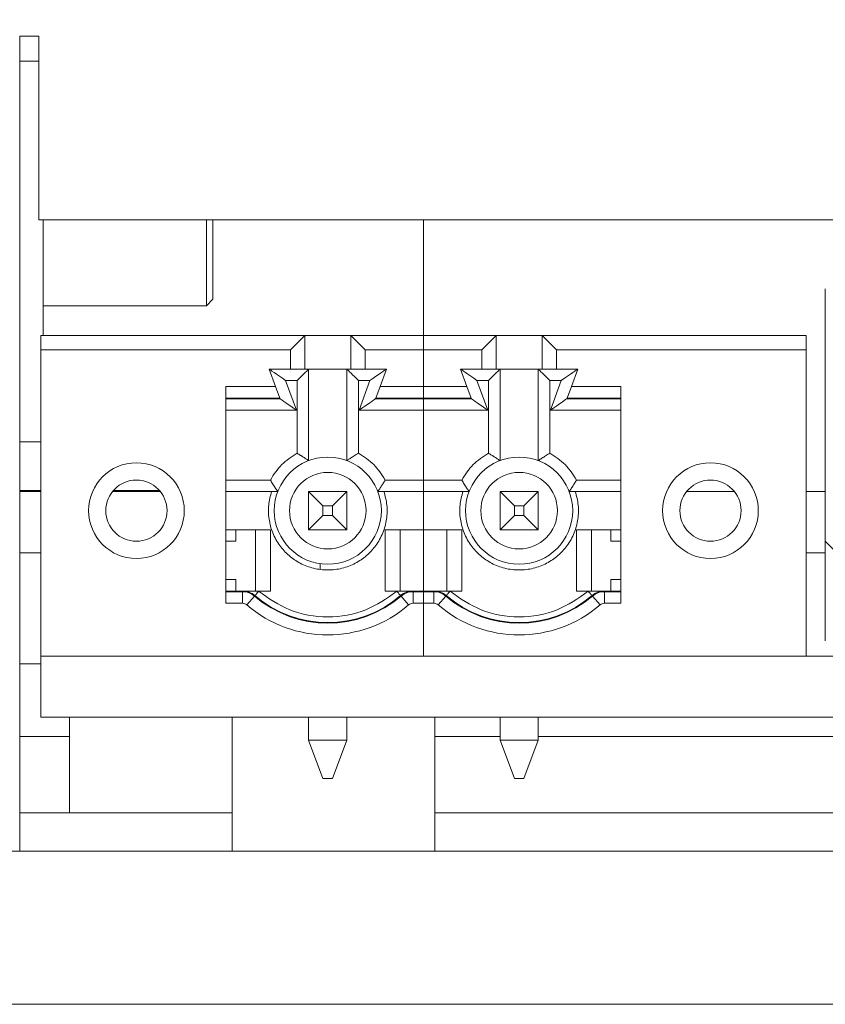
# Model space of a CAD drawing. Header units: millimetres. Extents: x 0 to 594, y 0 to 420.
# Tile 3 of 9: x 229 to 250, y 122 to 148. Entities that reach past the tile are written whole.
import ezdxf

# ---------------------------------------------------------------- set-up
doc = ezdxf.new("R2010")
doc.units = ezdxf.units.MM
doc.header["$PDSIZE"] = -1
doc.styles.get("Standard").update_dxf_attribs({"font": 'txt.shx', "bigfont": 'whgtxt.shx'})
doc.dimstyles.new('ISO-25', dxfattribs={"dimtxt": 2.5, "dimasz": 2.5, "dimexe": 1.25, "dimexo": 0.625, "dimtad": 1, "dimtxsty": 'Standard', "dimcen": 2.5, "dimadec": 0, "dimazin": 0, "dimtfac": 1, "dimtmove": 0, "dimatfit": 3, "dimfxl": 0, "dimarcsym": 0})

# ---------------------------------------------------------------- blocks, each defined once
blk = doc.blocks.new('*D28')
at = {"color": 8, "lineweight": -2}
for p, q in [((222.616, 143.555), (222.616, 160.622)), ((349.616, 143.555), (349.616, 160.622)), ((226.616, 158.622), (345.616, 158.622))]:
    blk.add_line(p, q, dxfattribs=at)
at = {"color": 8}
for points in [[(226.616, 159.289), (226.616, 157.955), (222.616, 158.622)], [(345.616, 159.289), (345.616, 157.955), (349.616, 158.622)]]:
    blk.add_solid(points, dxfattribs=at)
at = {"layer": 'Defpoints', "color": 0}
for p in [(349.616, 158.622), (222.616, 141.555), (349.616, 141.555)]:
    blk.add_point(p, dxfattribs=at)
at = {"color": 3, "insert": (286.116, 162.622), "char_height": 4, "attachment_point": 5}
blk.add_mtext('\\A1;127', dxfattribs=at)

msp = doc.modelspace()

# ---------------------------------------------------------------- linework, layer by layer
at = {"color": 7, "linetype": 'Continuous', "lineweight": 15}
for p, q in [((229.0656, 147.5549), (228.5656, 147.5549)), ((228.5656, 126.2549), (228.5656, 147.5549)), ((229.0656, 147.5549), (229.0656, 142.7549)), ((229.0656, 142.7549), (281.1156, 142.7549)), ((229.1756, 139.7299), (229.1756, 142.7549)), ((233.4435, 140.5075), (233.4435, 142.7549)), ((233.6156, 140.6796), (233.6156, 142.7549)), ((239.1156, 139.7299), (239.1156, 142.7549)), ((249.6156, 140.9549), (249.6156, 134.3549)), ((229.1756, 140.5075), (233.4435, 140.5075)), ((233.4435, 140.5075), (233.6156, 140.6796)), ((236.0156, 139.7299), (229.1156, 139.7299)), ((229.1156, 139.7299), (229.1156, 139.3548)), ((235.6404, 139.3548), (236.0156, 139.7299)), ((236.0156, 139.7299), (236.0156, 138.8549)), ((236.0156, 139.7299), (237.2156, 139.7299)), ((237.2156, 139.7299), (237.5907, 139.3548)), ((237.2156, 139.7299), (237.2156, 138.8549)), ((237.2156, 139.7299), (239.1156, 139.7299)), ((239.1156, 139.7299), (241.0156, 139.7299)), ((239.1156, 139.7299), (239.1156, 139.3548)), ((240.6404, 139.3548), (241.0156, 139.7299)), ((241.0156, 138.8549), (241.0156, 139.7299)), ((241.0156, 139.7299), (242.2156, 139.7299)), ((242.2156, 139.7299), (242.5907, 139.3548)), ((242.2156, 138.8549), (242.2156, 139.7299)), ((249.1156, 139.7299), (242.2156, 139.7299)), ((249.1156, 139.3548), (249.1156, 139.7299)), ((229.1156, 131.3549), (229.1156, 139.3548)), ((235.6404, 139.3548), (229.1156, 139.3548)), ((235.6404, 138.8549), (235.6404, 139.3548)), ((237.5907, 139.3548), (237.5907, 138.8549)), ((237.5907, 139.3548), (239.1156, 139.3548)), ((239.1156, 139.3548), (239.1156, 138.4014)), ((239.1156, 139.3548), (240.6404, 139.3548)), ((240.6404, 138.8549), (240.6404, 139.3548)), ((242.5907, 139.3548), (242.5907, 138.8549)), ((249.1156, 139.3548), (242.5907, 139.3548)), ((249.1156, 131.3549), (249.1156, 139.3548)), ((235.0856, 138.8549), (235.6404, 138.8549)), ((235.2506, 138.4014), (235.0856, 138.8549)), ((235.6404, 138.8549), (236.0156, 138.8549)), ((236.0156, 138.8549), (237.2156, 138.8549)), ((236.1156, 136.4626), (236.1156, 138.8549)), ((237.1156, 136.4626), (237.1156, 138.8549)), ((237.5907, 138.8549), (237.2156, 138.8549)), ((237.5907, 138.8549), (238.1456, 138.8549)), ((238.1456, 138.8549), (237.9805, 138.4014)), ((240.0856, 138.8549), (240.6404, 138.8549)), ((240.2506, 138.4014), (240.0856, 138.8549)), ((241.0156, 138.8549), (240.6404, 138.8549)), ((241.0156, 138.8549), (242.2156, 138.8549)), ((241.1156, 138.8549), (241.1156, 136.4626)), ((242.1156, 138.8549), (242.1156, 136.4626)), ((242.2156, 138.8549), (242.5907, 138.8549)), ((242.5907, 138.8549), (243.1456, 138.8549)), ((243.1456, 138.8549), (242.9805, 138.4014)), ((235.7961, 137.7799), (235.514, 138.5549)), ((235.514, 138.5549), (235.8156, 138.5549)), ((235.8156, 138.5549), (235.8156, 136.6549)), ((237.4156, 138.5549), (237.4156, 136.6549)), ((237.4156, 138.5549), (237.7171, 138.5549)), ((237.7171, 138.5549), (237.435, 137.7799)), ((240.514, 138.5549), (240.8156, 138.5549)), ((240.7961, 137.7799), (240.514, 138.5549)), ((240.8156, 136.6549), (240.8156, 138.5549)), ((242.4156, 136.6549), (242.4156, 138.5549)), ((242.4156, 138.5549), (242.7171, 138.5549)), ((242.7171, 138.5549), (242.435, 137.7799)), ((233.9556, 138.4014), (235.2506, 138.4014)), ((233.9556, 132.7333), (233.9556, 138.4014)), ((235.3614, 138.0969), (235.2506, 138.4014)), ((237.8697, 138.0969), (237.9805, 138.4014)), ((237.9805, 138.4014), (239.1156, 138.4014)), ((239.1156, 138.4014), (240.2506, 138.4014)), ((239.1156, 138.0969), (239.1156, 138.4014)), ((240.2506, 138.4014), (240.3614, 138.0969)), ((242.9805, 138.4014), (242.8697, 138.0969)), ((242.9805, 138.4014), (244.2756, 138.4014)), ((244.2756, 138.4014), (244.2756, 132.7333)), ((235.3614, 138.0969), (233.9556, 138.0969)), ((233.9556, 138.0799), (235.3676, 138.0799)), ((237.8635, 138.0799), (239.1156, 138.0799)), ((239.1156, 138.0969), (237.8697, 138.0969)), ((240.3614, 138.0969), (239.1156, 138.0969)), ((239.1156, 138.0969), (239.1156, 138.0799)), ((239.1156, 138.0799), (240.3676, 138.0799)), ((239.1156, 137.7799), (239.1156, 138.0799)), ((242.8635, 138.0799), (244.2756, 138.0799)), ((244.2756, 138.0969), (242.8697, 138.0969)), ((233.9556, 137.7799), (235.7961, 137.7799)), ((239.1156, 137.7799), (237.435, 137.7799)), ((240.7961, 137.7799), (239.1156, 137.7799)), ((239.1156, 135.9549), (239.1156, 137.7799)), ((242.435, 137.7799), (244.2756, 137.7799)), ((235.1156, 135.9549), (233.9556, 135.9549)), ((238.1156, 135.9549), (239.1156, 135.9549)), ((239.1156, 135.9549), (240.1156, 135.9549)), ((239.1156, 135.6549), (239.1156, 135.9549)), ((244.2756, 135.9549), (243.1156, 135.9549)), ((228.5656, 135.6782), (229.1156, 135.6782)), ((228.5656, 135.6549), (229.1156, 135.6549)), ((230.9911, 135.6549), (232.2401, 135.6549)), ((231.0296, 135.6782), (232.2119, 135.6782)), ((235.1484, 135.6549), (233.9556, 135.6549)), ((236.1156, 134.6549), (236.1156, 135.6549)), ((236.1156, 135.6549), (236.4906, 135.2799)), ((236.1156, 135.6549), (237.1156, 135.6549)), ((237.1156, 135.6549), (236.7406, 135.2799)), ((237.1156, 135.6549), (237.1156, 134.6549)), ((239.1156, 135.6549), (238.0827, 135.6549)), ((240.1484, 135.6549), (239.1156, 135.6549)), ((239.1156, 135.6549), (239.1156, 134.6549)), ((241.1156, 134.6549), (241.1156, 135.6549)), ((241.1156, 135.6549), (241.4906, 135.2799)), ((241.1156, 135.6549), (242.1156, 135.6549)), ((242.1156, 135.6549), (241.7406, 135.2799)), ((242.1156, 135.6549), (242.1156, 134.6549)), ((244.2756, 135.6549), (243.0827, 135.6549)), ((245.9911, 135.6549), (247.2401, 135.6549)), ((249.1156, 135.6549), (249.6156, 135.6549)), ((236.4906, 135.2799), (236.4906, 135.0299)), ((236.7406, 135.2799), (236.4906, 135.2799)), ((236.7406, 135.0299), (236.7406, 135.2799)), ((241.4906, 135.2799), (241.4906, 135.0299)), ((241.7406, 135.2799), (241.4906, 135.2799)), ((241.7406, 135.0299), (241.7406, 135.2799)), ((236.4906, 135.0299), (236.1156, 134.6549)), ((236.4906, 135.0299), (236.7406, 135.0299)), ((236.7406, 135.0299), (237.1156, 134.6549)), ((241.4906, 135.0299), (241.1156, 134.6549)), ((241.4906, 135.0299), (241.7406, 135.0299)), ((241.7406, 135.0299), (242.1156, 134.6549)), ((233.9556, 134.6549), (235.1156, 134.6549)), ((234.2156, 134.6549), (234.2156, 134.3549)), ((234.7269, 133.0549), (234.7269, 134.6549)), ((235.1156, 134.6549), (235.1156, 133.0549)), ((237.1156, 134.6549), (236.1156, 134.6549)), ((238.1156, 133.0549), (238.1156, 134.6549)), ((238.1156, 134.6549), (239.1156, 134.6549)), ((238.5042, 134.6549), (238.5042, 133.0549)), ((239.1156, 134.6549), (240.1156, 134.6549)), ((239.1156, 133.0549), (239.1156, 134.6549)), ((239.7269, 133.0549), (239.7269, 134.6549)), ((240.1156, 134.6549), (240.1156, 133.0549)), ((242.1156, 134.6549), (241.1156, 134.6549)), ((243.1156, 134.6549), (244.2756, 134.6549)), ((243.1156, 133.0549), (243.1156, 134.6549)), ((243.5042, 134.6549), (243.5042, 133.0549)), ((244.0156, 134.3549), (244.0156, 134.6549)), ((233.9556, 134.3549), (234.2156, 134.3549)), ((244.0156, 134.3549), (244.2756, 134.3549)), ((249.6156, 134.3549), (250.1156, 133.8549)), ((249.6156, 134.3549), (249.6156, 131.7549)), ((228.5656, 134.0549), (229.1156, 134.0549)), ((249.1156, 134.0549), (249.6156, 134.0549)), ((236.4156, 133.6299), (236.4156, 133.7692)), ((233.9556, 133.3549), (234.2156, 133.3549)), ((234.2156, 133.3549), (234.2156, 133.0549)), ((244.0156, 133.3549), (244.2756, 133.3549)), ((244.0156, 133.0549), (244.0156, 133.3549)), ((234.3861, 133.0549), (233.9556, 133.0549)), ((234.3861, 133.0378), (233.9556, 133.0378)), ((234.3861, 133.0378), (234.3861, 133.0549)), ((234.3861, 132.7333), (234.3861, 133.0378)), ((234.8014, 133.0549), (234.8092, 133.0483)), ((235.1156, 133.0549), (234.8014, 133.0549)), ((238.4297, 133.0549), (238.1156, 133.0549)), ((238.4219, 133.0483), (238.4297, 133.0549)), ((238.8451, 133.0378), (238.8451, 133.0549)), ((239.1156, 133.0549), (238.8451, 133.0549)), ((238.8451, 132.7333), (238.8451, 133.0378)), ((239.1156, 133.0378), (238.8451, 133.0378)), ((239.3861, 133.0549), (239.1156, 133.0549)), ((239.1156, 133.0549), (239.1156, 133.0378)), ((239.1156, 133.0378), (239.1156, 132.7333)), ((239.3861, 133.0378), (239.1156, 133.0378)), ((239.3861, 133.0378), (239.3861, 133.0549)), ((239.3861, 132.7333), (239.3861, 133.0378)), ((239.8014, 133.0549), (239.8092, 133.0483)), ((240.1156, 133.0549), (239.8014, 133.0549)), ((243.4297, 133.0549), (243.1156, 133.0549)), ((243.4219, 133.0483), (243.4297, 133.0549)), ((243.8451, 133.0378), (243.8451, 133.0549)), ((244.2756, 133.0549), (243.8451, 133.0549)), ((243.8451, 132.7333), (243.8451, 133.0378)), ((244.2756, 133.0378), (243.8451, 133.0378)), ((234.5022, 132.6904), (234.7005, 132.9215)), ((238.5307, 132.9215), (238.7289, 132.6904)), ((239.5022, 132.6904), (239.7005, 132.9215)), ((243.5307, 132.9215), (243.7289, 132.6904)), ((234.3861, 132.7333), (233.9556, 132.7333)), ((239.1156, 132.7333), (238.8451, 132.7333)), ((239.1156, 132.7333), (239.1156, 131.3549)), ((239.3861, 132.7333), (239.1156, 132.7333)), ((244.2756, 132.7333), (243.8451, 132.7333)), ((239.1156, 131.3549), (229.1156, 131.3549)), ((229.1156, 131.3549), (229.1156, 129.7549)), ((249.1156, 131.3549), (239.1156, 131.3549)), ((249.1156, 131.3549), (343.1156, 131.3549)), ((228.5656, 131.1549), (229.1156, 131.1549)), ((229.1156, 129.7549), (343.1156, 129.7549)), ((229.8656, 129.7549), (229.8656, 127.2549)), ((234.1156, 129.7549), (234.1156, 126.2549)), ((236.1156, 129.1549), (236.1156, 129.7549)), ((237.1156, 129.7549), (237.1156, 129.1549)), ((239.4156, 126.2549), (239.4156, 129.7549)), ((241.1156, 129.1549), (241.1156, 129.7549)), ((242.1156, 129.7549), (242.1156, 129.1549)), ((228.5656, 129.2549), (229.8656, 129.2549)), ((239.4156, 129.2549), (241.1156, 129.2549)), ((242.1156, 129.2549), (250.5556, 129.2549)), ((236.1156, 129.1549), (236.4906, 128.1549)), ((236.1156, 129.1549), (237.1156, 129.1549)), ((236.7406, 128.1549), (237.1156, 129.1549)), ((241.1156, 129.1549), (242.1156, 129.1549)), ((241.1156, 129.1549), (241.4906, 128.1549)), ((241.7406, 128.1549), (242.1156, 129.1549)), ((236.7406, 128.1549), (236.4906, 128.1549)), ((241.7406, 128.1549), (241.4906, 128.1549)), ((228.5656, 127.2549), (234.1156, 127.2549)), ((239.4156, 127.2549), (336.6156, 127.2549)), ((219.1156, 126.2549), (353.1156, 126.2549)), ((227.3656, 126.2549), (228.5656, 126.2549)), ((219.1156, 122.2549), (353.1156, 122.2549))]:
    msp.add_line(p, q, dxfattribs=at)
at = {"color": 8, "linetype": 'Continuous', "lineweight": 15}
for p, q in [((229.0656, 146.9049), (228.5656, 146.9049)), ((229.1156, 136.9549), (228.5656, 136.9549))]:
    msp.add_line(p, q, dxfattribs=at)
at = {"color": 7, "linetype": 'Continuous', "lineweight": 15, "flags": 128}
for points in [[(235.514, 138.5549), (235.4304, 138.6134), (235.35, 138.6697), (235.276, 138.7216), (235.211, 138.767), (235.1578, 138.8043), (235.1182, 138.8321), (235.0938, 138.8491), (235.0856, 138.8549)], [(235.8156, 138.5549), (235.8741, 138.6134), (235.9304, 138.6697), (235.9822, 138.7216), (236.0277, 138.767), (236.065, 138.8043), (236.0927, 138.8321), (236.1098, 138.8491), (236.1156, 138.8549)], [(237.1156, 138.8549), (237.1201, 138.8503), (237.1337, 138.8368), (237.1558, 138.8147), (237.1857, 138.7847), (237.2227, 138.7477), (237.2656, 138.7049), (237.313, 138.6575), (237.3635, 138.607), (237.4156, 138.5549)], [(238.1456, 138.8549), (238.1391, 138.8503), (238.1197, 138.8368), (238.0882, 138.8147), (238.0453, 138.7847), (237.9925, 138.7477), (237.9313, 138.7049), (237.8637, 138.6575), (237.7915, 138.607), (237.7171, 138.5549)], [(240.514, 138.5549), (240.4304, 138.6134), (240.35, 138.6697), (240.276, 138.7216), (240.2111, 138.767), (240.1578, 138.8043), (240.1182, 138.8321), (240.0938, 138.8491), (240.0856, 138.8549)], [(240.8156, 138.5549), (240.8741, 138.6134), (240.9304, 138.6697), (240.9822, 138.7216), (241.0277, 138.767), (241.065, 138.8043), (241.0927, 138.8321), (241.1098, 138.8491), (241.1156, 138.8549)], [(242.4156, 138.5549), (242.3635, 138.607), (242.313, 138.6575), (242.2656, 138.7049), (242.2227, 138.7477), (242.1857, 138.7847), (242.1558, 138.8147), (242.1337, 138.8368), (242.1201, 138.8503), (242.1156, 138.8549)], [(242.7171, 138.5549), (242.8007, 138.6134), (242.8811, 138.6697), (242.9551, 138.7216), (243.0201, 138.767), (243.0734, 138.8043), (243.1129, 138.8321), (243.1373, 138.8491), (243.1456, 138.8549)], [(235.7961, 137.7799), (235.7217, 137.832), (235.6495, 137.8825), (235.5819, 137.9299), (235.5207, 137.9727), (235.4679, 138.0097), (235.425, 138.0397), (235.3935, 138.0618), (235.3741, 138.0753), (235.3676, 138.0799)], [(237.435, 137.7799), (237.5094, 137.832), (237.5816, 137.8825), (237.6493, 137.9299), (237.7104, 137.9727), (237.7632, 138.0097), (237.8061, 138.0397), (237.8376, 138.0618), (237.857, 138.0753), (237.8635, 138.0799)], [(240.3676, 138.0799), (240.3741, 138.0753), (240.3935, 138.0618), (240.425, 138.0397), (240.4679, 138.0097), (240.5207, 137.9727), (240.5819, 137.9299), (240.6495, 137.8825), (240.7217, 137.832), (240.7961, 137.7799)], [(242.435, 137.7799), (242.5186, 137.8384), (242.599, 137.8947), (242.6731, 137.9466), (242.738, 137.992), (242.7913, 138.0293), (242.8309, 138.057), (242.8553, 138.0741), (242.8635, 138.0799)], [(234.7115, 132.9344), (234.7134, 132.9366), (234.719, 132.9431), (234.728, 132.9536), (234.7401, 132.9678), (234.7549, 132.985), (234.7718, 133.0047), (234.7901, 133.0261), (234.8092, 133.0483)], [(238.4219, 133.0483), (238.441, 133.0261), (238.4593, 133.0047), (238.4762, 132.985), (238.491, 132.9678), (238.5031, 132.9536), (238.5121, 132.9431), (238.5177, 132.9366), (238.5196, 132.9344)], [(239.7115, 132.9344), (239.7134, 132.9366), (239.719, 132.9431), (239.728, 132.9536), (239.7401, 132.9678), (239.7549, 132.985), (239.7718, 133.0047), (239.7901, 133.0261), (239.8092, 133.0483)], [(243.5196, 132.9344), (243.5177, 132.9366), (243.5121, 132.9431), (243.5031, 132.9536), (243.491, 132.9678), (243.4762, 132.985), (243.4593, 133.0047), (243.441, 133.0261), (243.4219, 133.0483)], [(234.7005, 132.9215), (234.703, 132.9245), (234.7053, 132.9272), (234.7072, 132.9294), (234.7088, 132.9312), (234.71, 132.9326), (234.7108, 132.9336), (234.7114, 132.9342), (234.7115, 132.9344)], [(239.7005, 132.9215), (239.703, 132.9245), (239.7053, 132.9272), (239.7072, 132.9294), (239.7088, 132.9312), (239.71, 132.9326), (239.7108, 132.9336), (239.7114, 132.9342), (239.7115, 132.9344)], [(243.5307, 132.9215), (243.5281, 132.9245), (243.5258, 132.9272), (243.5239, 132.9294), (243.5224, 132.9312), (243.5211, 132.9326), (243.5203, 132.9336), (243.5198, 132.9342), (243.5196, 132.9344)]]:
    msp.add_lwpolyline(points, dxfattribs=at)
at = {"color": 7, "linetype": 'Continuous', "lineweight": 15}
for centre, radius in [((231.6156, 135.1549), 1.25), ((236.6156, 135.1549), 1.4), ((241.6156, 135.1549), 1.4), ((246.6156, 135.1549), 1.25), ((236.6156, 135.1549), 1), ((241.6156, 135.1549), 1), ((231.6156, 135.1549), 0.8), ((246.6156, 135.1549), 0.8)]:
    msp.add_circle(centre, radius, dxfattribs=at)
for centre, radius, start, end in [((225.6649, 134.5582), 10.3221, 19.9489, 20.04951), ((241.6527, 136.7096), 4.0294, 159.86086, 160.1186), ((236.5784, 136.7096), 4.0294, 19.8814, 20.13914), ((246.6527, 136.7096), 4.0294, 159.86086, 160.1186), ((234.3861, 132.5549), 0.5, 49.38704, 90), ((234.3861, 132.5549), 0.483, 49.38704, 90), ((238.8451, 132.5549), 0.5, 90, 130.61296), ((238.8451, 132.5549), 0.483, 90, 130.61296), ((239.3861, 132.5549), 0.5, 49.38704, 90), ((239.3861, 132.5549), 0.483, 49.38704, 90), ((243.8451, 132.5549), 0.5, 90, 130.61296), ((243.8451, 132.5549), 0.483, 90, 130.61296), ((236.6156, 135.1549), 2.942, 229.38704, 310.61296), ((236.6156, 135.1549), 2.925, 229.38704, 310.61296), ((239.9814, 134.1766), 1.9183, 220.35636, 220.86525), ((241.6156, 135.1549), 2.942, 229.38704, 310.61296), ((241.6156, 135.1549), 2.925, 229.38704, 310.61296), ((234.3861, 132.5549), 0.1785, 49.38704, 90), ((236.6156, 135.1549), 3.2465, 229.38704, 310.61296), ((238.8451, 132.5549), 0.1785, 90, 130.61296), ((239.3861, 132.5549), 0.1785, 49.38704, 90), ((241.6156, 135.1549), 3.2465, 229.38704, 310.61296), ((243.8451, 132.5549), 0.1785, 90, 130.61296)]:
    msp.add_arc(centre, radius, start, end, dxfattribs=at)
for points, knots in [([(235.8156, 136.6549), (235.6729, 136.5643), (235.3874, 136.383), (235.2062, 136.0976), (235.1156, 135.9549)], [0, 0, 0, 0, 0.4999955, 1, 1, 1, 1]), ([(235.8156, 136.6549), (235.843, 136.6386), (235.8776, 136.6181), (235.9118, 136.5958), (235.921, 136.5905), (235.9233, 136.5887), (235.924, 136.5884), (235.9241, 136.5883), (235.9241, 136.5883), (235.9242, 136.5882), (235.9242, 136.5882), (235.9244, 136.5881), (235.9246, 136.5879), (235.9252, 136.5876), (235.9263, 136.5869), (235.9285, 136.5855), (235.9328, 136.5828), (235.9412, 136.5775), (235.957, 136.5675), (235.985, 136.5496), (236.0236, 136.5244), (236.0634, 136.4983), (236.0938, 136.478), (236.1122, 136.4651), (236.1145, 136.4634), (236.1156, 136.4626)], [0, 0, 0, 0, 0.1856793, 0.2334717, 0.2460518, 0.2505473, 0.2510944, 0.251136, 0.2511794, 0.2512476, 0.2513781, 0.2516669, 0.2522401, 0.2533849, 0.2556689, 0.2602129, 0.2692554, 0.287076, 0.3217446, 0.387138, 0.5021858, 0.6405164, 0.7686223, 0.8878763, 1, 1, 1, 1]), ([(237.4156, 136.6549), (237.3787, 136.6325), (237.305, 136.5877), (237.2216, 136.5337), (237.1677, 136.4983), (237.1373, 136.478), (237.1189, 136.4651), (237.1166, 136.4634), (237.1156, 136.4626)], [0, 0, 0, 0, 0.2509, 0.5013413, 0.639892, 0.7682119, 0.887679, 1, 1, 1, 1]), ([(237.4156, 136.6549), (237.5583, 136.5643), (237.8437, 136.383), (238.0249, 136.0976), (238.1156, 135.9549)], [0, 0, 0, 0, 0.499994, 1, 1, 1, 1]), ([(240.1156, 135.9549), (240.2062, 136.0976), (240.3874, 136.383), (240.6729, 136.5643), (240.8156, 136.6549)], [0, 0, 0, 0, 0.5000045, 1, 1, 1, 1]), ([(241.1156, 136.4626), (241.1145, 136.4634), (241.1122, 136.4651), (241.0938, 136.478), (241.0634, 136.4983), (241.0236, 136.5244), (240.985, 136.5496), (240.957, 136.5675), (240.9412, 136.5775), (240.9328, 136.5828), (240.9285, 136.5855), (240.9263, 136.5869), (240.9252, 136.5876), (240.9246, 136.5879), (240.9244, 136.5881), (240.9242, 136.5882), (240.9242, 136.5882), (240.9241, 136.5883), (240.9241, 136.5883), (240.924, 136.5884), (240.9233, 136.5887), (240.921, 136.5905), (240.9118, 136.5959), (240.8776, 136.6181), (240.843, 136.6386), (240.8156, 136.6549)], [0, 0, 0, 0, 0.1121232, 0.2313786, 0.3594807, 0.4978106, 0.6128579, 0.6782565, 0.7129192, 0.7307455, 0.7397821, 0.7443319, 0.7466159, 0.7477608, 0.7483281, 0.7486169, 0.7487534, 0.7488217, 0.7488651, 0.7489067, 0.7494479, 0.7539491, 0.7665291, 0.8143155, 1, 1, 1, 1]), ([(242.4156, 136.6549), (242.3787, 136.6325), (242.305, 136.5877), (242.2216, 136.5337), (242.1677, 136.4983), (242.1373, 136.478), (242.1189, 136.4651), (242.1167, 136.4634), (242.1156, 136.4626)], [0, 0, 0, 0, 0.2509004, 0.501342, 0.6398929, 0.7682129, 0.8876781, 1, 1, 1, 1]), ([(243.1156, 135.9549), (243.0249, 136.0976), (242.8437, 136.383), (242.5583, 136.5643), (242.4156, 136.6549)], [0, 0, 0, 0, 0.5000045, 1, 1, 1, 1]), ([(235.1156, 135.9549), (235.138, 135.918), (235.1827, 135.8444), (235.2368, 135.7609), (235.2722, 135.707), (235.2925, 135.6766), (235.3054, 135.6582), (235.3071, 135.656), (235.3079, 135.6549)], [0, 0, 0, 0, 0.2508808, 0.5013237, 0.6398932, 0.7682145, 0.8876745, 1, 1, 1, 1]), ([(237.9232, 135.6549), (237.9241, 135.656), (237.9258, 135.6582), (237.9387, 135.6767), (237.9589, 135.707), (237.9851, 135.7469), (238.0103, 135.7854), (238.0282, 135.8134), (238.0382, 135.8293), (238.0435, 135.8377), (238.0462, 135.842), (238.0476, 135.8442), (238.0483, 135.8453), (238.0486, 135.8458), (238.0488, 135.8461), (238.0489, 135.8462), (238.0489, 135.8463), (238.0489, 135.8463), (238.049, 135.8463), (238.049, 135.8464), (238.0495, 135.8471), (238.051, 135.8496), (238.0568, 135.8584), (238.0783, 135.8931), (238.0991, 135.9275), (238.1156, 135.9549)], [0, 0, 0, 0, 0.1121288, 0.2313784, 0.3594826, 0.4978306, 0.6128791, 0.6782634, 0.712927, 0.7307574, 0.7398058, 0.7443536, 0.7466282, 0.7477753, 0.7483484, 0.7486372, 0.7487805, 0.7488522, 0.7488911, 0.7489243, 0.7494705, 0.7539528, 0.7665406, 0.8143341, 1, 1, 1, 1]), ([(240.1156, 135.9549), (240.138, 135.918), (240.1827, 135.8444), (240.2368, 135.7609), (240.2722, 135.707), (240.2925, 135.6766), (240.3054, 135.6582), (240.3071, 135.656), (240.3079, 135.6549)], [0, 0, 0, 0, 0.2508806, 0.5013234, 0.6398928, 0.7682141, 0.887674, 1, 1, 1, 1]), ([(243.1156, 135.9549), (243.0992, 135.9275), (243.0786, 135.893), (243.0567, 135.8585), (243.0511, 135.8495), (243.0494, 135.8471), (243.049, 135.8464), (243.049, 135.8464), (243.0489, 135.8463), (243.0489, 135.8463), (243.0489, 135.8462), (243.0488, 135.8461), (243.0486, 135.8458), (243.0483, 135.8453), (243.0476, 135.8442), (243.0462, 135.842), (243.0435, 135.8377), (243.0382, 135.8293), (243.0282, 135.8134), (243.0103, 135.7854), (242.9851, 135.7469), (242.9589, 135.707), (242.9387, 135.6767), (242.9258, 135.6582), (242.9241, 135.656), (242.9232, 135.6549)], [0, 0, 0, 0, 0.1856692, 0.2334626, 0.2460466, 0.2505289, 0.2510751, 0.251112, 0.2511475, 0.2512191, 0.2513624, 0.2516512, 0.2522244, 0.2533751, 0.2556496, 0.2601974, 0.2692458, 0.2870725, 0.3217396, 0.3871238, 0.502172, 0.6405168, 0.7686207, 0.8878715, 1, 1, 1, 1]), ([(238.0827, 135.6549), (238.1143, 135.5373), (238.1775, 135.3024), (238.1626, 134.9298), (238.0678, 134.5662), (237.8842, 134.2404), (237.6376, 133.9699), (237.3353, 133.7666), (236.9893, 133.6338), (236.6157, 133.5905), (236.242, 133.6337), (235.8961, 133.7664), (235.5937, 133.9698), (235.3471, 134.2401), (235.1634, 134.5661), (235.0685, 134.9295), (235.0535, 135.3023), (235.1168, 135.5373), (235.1484, 135.6549)], [0, 0, 0, 0, 0.0618461, 0.123649, 0.1878447, 0.2521302, 0.3126038, 0.373167, 0.4365378, 0.4999987, 0.5633687, 0.6268306, 0.6873044, 0.7478673, 0.8120627, 0.8763483, 0.9381059, 1, 1, 1, 1]), ([(235.3079, 135.6549), (235.3063, 135.6549), (235.303, 135.6549), (235.278, 135.6549), (235.2408, 135.6549), (235.1955, 135.6549), (235.1632, 135.6549), (235.1484, 135.6549)], [0, 0, 0, 0, 0.1983158, 0.3964244, 0.600432, 0.8170898, 1, 1, 1, 1]), ([(237.9232, 135.6549), (237.9249, 135.6549), (237.9281, 135.6549), (237.9531, 135.6549), (237.9903, 135.6549), (238.0356, 135.6549), (238.0679, 135.6549), (238.0827, 135.6549)], [0, 0, 0, 0, 0.1983133, 0.3964194, 0.6004358, 0.8170768, 1, 1, 1, 1]), ([(243.0827, 135.6549), (243.1143, 135.5373), (243.1775, 135.3024), (243.1626, 134.9298), (243.0678, 134.5662), (242.8842, 134.2404), (242.6376, 133.9699), (242.3353, 133.7666), (241.9893, 133.6338), (241.6157, 133.5905), (241.242, 133.6337), (240.8961, 133.7664), (240.5937, 133.9698), (240.3471, 134.2401), (240.1634, 134.5661), (240.0685, 134.9295), (240.0535, 135.3023), (240.1168, 135.5373), (240.1484, 135.6549)], [0, 0, 0, 0, 0.0618461, 0.123649, 0.1878447, 0.2521305, 0.3126036, 0.3731673, 0.4365381, 0.4999989, 0.563369, 0.6268308, 0.6873046, 0.747867, 0.8120627, 0.8763483, 0.9381059, 1, 1, 1, 1]), ([(240.3079, 135.6549), (240.3063, 135.6549), (240.303, 135.6549), (240.278, 135.6549), (240.2408, 135.6549), (240.1955, 135.6549), (240.1632, 135.6549), (240.1484, 135.6549)], [0, 0, 0, 0, 0.1983176, 0.3964255, 0.6004323, 0.8170752, 1, 1, 1, 1]), ([(243.0827, 135.6549), (243.064, 135.6549), (243.0265, 135.6549), (242.9768, 135.6549), (242.9408, 135.6549), (242.9249, 135.6549), (242.9236, 135.6549), (242.9232, 135.6549)], [0, 0, 0, 0, 0.231394, 0.4629496, 0.6890428, 0.9017876, 1, 1, 1, 1]), ([(234.8014, 133.0549), (234.7286, 133.0549), (234.5812, 133.0549), (234.4516, 133.0549), (234.3861, 133.0549)], [0, 0, 0, 0, 0.494357, 1, 1, 1, 1]), ([(234.8092, 133.0483), (235.0709, 132.8658), (235.6116, 132.4886), (236.6156, 132.3238), (237.6196, 132.4886), (238.1603, 132.8658), (238.4219, 133.0483)], [0, 0, 0, 0, 0.2419824, 0.5, 0.7580176, 1, 1, 1, 1]), ([(238.4297, 133.0549), (238.5026, 133.0549), (238.6499, 133.0549), (238.7795, 133.0549), (238.8451, 133.0549)], [0, 0, 0, 0, 0.49435286, 1, 1, 1, 1]), ([(239.8014, 133.0549), (239.7286, 133.0549), (239.5812, 133.0549), (239.4516, 133.0549), (239.3861, 133.0549)], [0, 0, 0, 0, 0.494357, 1, 1, 1, 1]), ([(239.8092, 133.0483), (240.0709, 132.8658), (240.6116, 132.4886), (241.6156, 132.3238), (242.6196, 132.4886), (243.1603, 132.8658), (243.4219, 133.0483)], [0, 0, 0, 0, 0.2419822, 0.4999995, 0.7580178, 1, 1, 1, 1]), ([(243.8451, 133.0549), (243.7795, 133.0549), (243.6499, 133.0549), (243.5026, 133.0549), (243.4297, 133.0549)], [0, 0, 0, 0, 0.505643, 1, 1, 1, 1])]:
    msp.add_open_spline(points, degree=3, knots=knots, dxfattribs=at)

# ---------------------------------------------------------------- dimensions: what is measured, and where the dimension line sits
dim = msp.add_linear_dim(base=(349.6156, 158.622), p1=(222.6156, 141.5549), p2=(349.6156, 141.5549), dimstyle='ISO-25', override={"dimscale": 2, "dimtxt": 2, "dimasz": 2, "dimexe": 1, "dimexo": 1, "dimgap": 1, "dimdec": 3, "dimzin": 9, "dimdsep": 46, "dimcen": 0, "dimclrd": 8, "dimclre": 8, "dimclrt": 3, "dimadec": 3, "dimazin": 2, "dimtdec": 3, "dimfxl": 0.6, "dimtolj": 1, "dimtzin": 1, "dimarcsym": 1})
dim.commit()
dim.dimension.update_dxf_attribs({"geometry": '*D28', "text_midpoint": (286.1156, 162.622)})

doc.saveas('drawing.dxf')
